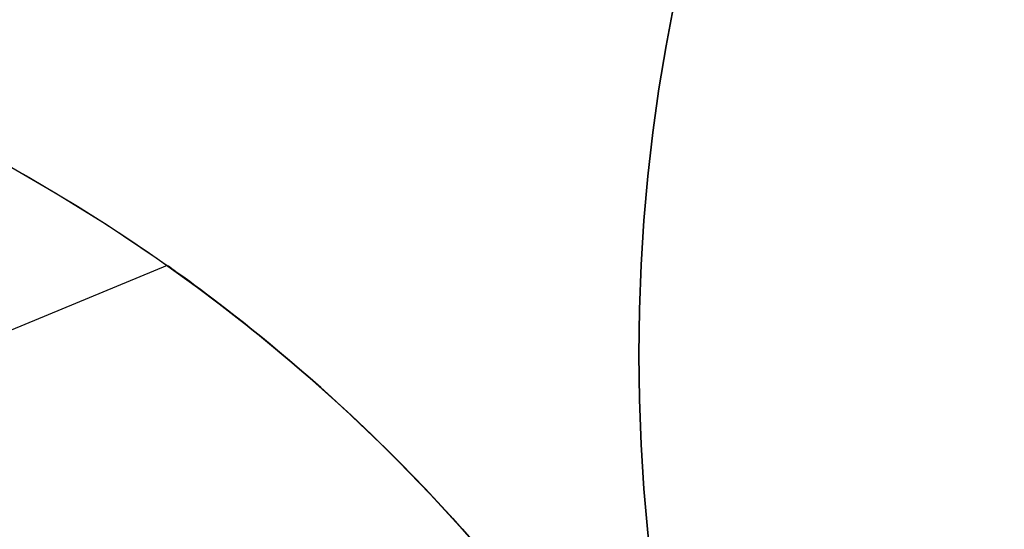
# Model space of a CAD drawing. Extents: x -3378 to 3007, y -425 to 173.
# Tile 231 of 256: x 315.11 to 323.58, y 25.57 to 29.95. Entities that reach past the tile are written whole.
import ezdxf

# ---------------------------------------------------------------- set-up
doc = ezdxf.new("R2010")
doc.units = 0
doc.layers.add('PREDEFINITO', color=7, linetype='CONTINUOUS')

msp = doc.modelspace()

# ---------------------------------------------------------------- linework, layer by layer
at = {"layer": 'PREDEFINITO'}
for p, q in [((314.7597, 28.8381, 3061.5666), (315.1894, 28.6006, 3061.8739)), ((314.9737, 28.7221, 2115), (315.4225, 28.4638, 2115)), ((314.9737, 28.7221, 2589.9994), (315.4225, 28.4638, 2589.9994)), ((314.9737, 28.7221, 2352.4979), (315.4225, 28.4638, 2352.4979)), ((315.1894, 28.6006, 3061.8739), (315.6079, 28.351, 3062.1662)), ((315.4225, 28.4638, 2115), (315.8621, 28.1902, 2115)), ((315.4225, 28.4638, 2589.9994), (315.8621, 28.1902, 2589.9994)), ((315.4225, 28.4638, 2352.4979), (315.8621, 28.1902, 2352.4979)), ((315.6079, 28.351, 3062.1662), (315.8159, 28.22, 3062.3088)), ((315.8159, 28.22, 3062.3088), (316.023, 28.0848, 3062.4488)), ((315.8621, 28.1902, 2115), (316.2921, 27.9016, 2115)), ((315.8621, 28.1902, 2589.9994), (316.2921, 27.9016, 2589.9994)), ((315.8621, 28.1902, 2352.4979), (316.2921, 27.9016, 2352.4979)), ((316.023, 28.0848, 3062.4488), (316.2256, 27.9477, 3062.5839)), ((316.2256, 27.9477, 3062.5839), (316.4271, 27.8065, 3062.7165)), ((316.2921, 27.9016, 2115), (316.7118, 27.5983, 2115)), ((316.2921, 27.9016, 2589.9994), (316.7118, 27.5983, 2589.9994)), ((316.2921, 27.9016, 2352.4979), (316.7118, 27.5983, 2352.4979)), ((316.3792, 27.8405, 2572.0827), (303.2706, 22.4108, 2572.0827)), ((316.3792, 27.8405, 2147.9996), (303.2706, 22.4108, 2147.9996)), ((316.3792, 27.8405, 2996.1658), (303.2706, 22.4108, 2996.1658)), ((316.3792, 27.8405, 2572.0827), (316.3816, 27.8388, 2571.8818)), ((316.3816, 27.8388, 2572.2836), (316.3792, 27.8405, 2572.0827)), ((316.3792, 27.8405, 2147.9996), (316.3816, 27.8388, 2147.7987)), ((316.3816, 27.8388, 2148.2006), (316.3792, 27.8405, 2147.9996)), ((316.3792, 27.8405, 2996.1658), (316.3816, 27.8388, 2995.9649)), ((316.3816, 27.8388, 2996.3667), (316.3792, 27.8405, 2996.1658)), ((316.3816, 27.8388, 2571.8818), (316.3889, 27.8336, 2571.681)), ((316.3889, 27.8336, 2572.4844), (316.3816, 27.8388, 2572.2836)), ((316.3816, 27.8388, 2147.7987), (316.3889, 27.8336, 2147.598)), ((316.3889, 27.8336, 2148.4013), (316.3816, 27.8388, 2148.2006)), ((316.3816, 27.8388, 2995.9649), (316.3889, 27.8336, 2995.7641)), ((316.3889, 27.8336, 2996.5675), (316.3816, 27.8388, 2996.3667)), ((316.3889, 27.8336, 2571.681), (316.401, 27.825, 2571.4806)), ((316.401, 27.825, 2572.6848), (316.3889, 27.8336, 2572.4844)), ((316.3889, 27.8336, 2147.598), (316.401, 27.825, 2147.3976)), ((316.401, 27.825, 2148.6017), (316.3889, 27.8336, 2148.4013)), ((316.3889, 27.8336, 2995.7641), (316.401, 27.825, 2995.5637)), ((316.401, 27.825, 2996.7679), (316.3889, 27.8336, 2996.5675)), ((316.401, 27.825, 2571.4806), (316.418, 27.813, 2571.2808)), ((316.418, 27.813, 2572.8847), (316.401, 27.825, 2572.6848)), ((316.401, 27.825, 2147.3976), (316.418, 27.813, 2147.1977)), ((316.418, 27.813, 2148.8016), (316.401, 27.825, 2148.6017)), ((316.401, 27.825, 2995.5637), (316.418, 27.813, 2995.3638)), ((316.418, 27.813, 2996.9677), (316.401, 27.825, 2996.7679)), ((316.418, 27.813, 2571.2808), (316.4397, 27.7975, 2571.0816)), ((316.4397, 27.7975, 2573.0839), (316.418, 27.813, 2572.8847)), ((316.418, 27.813, 2147.1977), (316.4397, 27.7975, 2146.9985)), ((316.4397, 27.7975, 2149.0008), (316.418, 27.813, 2148.8016)), ((316.418, 27.813, 2995.3638), (316.4397, 27.7975, 2995.1646)), ((316.4397, 27.7975, 2997.1669), (316.418, 27.813, 2996.9677)), ((316.4271, 27.8065, 3062.7165), (316.6274, 27.6611, 3062.8463)), ((316.4397, 27.7975, 2571.0816), (316.466, 27.7786, 2570.8833)), ((316.466, 27.7786, 2573.2821), (316.4397, 27.7975, 2573.0839)), ((316.4397, 27.7975, 2146.9985), (316.466, 27.7786, 2146.8002)), ((316.466, 27.7786, 2149.1991), (316.4397, 27.7975, 2149.0008)), ((316.4397, 27.7975, 2995.1646), (316.466, 27.7786, 2994.9664)), ((316.466, 27.7786, 2997.3652), (316.4397, 27.7975, 2997.1669)), ((316.466, 27.7786, 2570.8833), (316.497, 27.7563, 2570.6861)), ((316.497, 27.7563, 2573.4794), (316.466, 27.7786, 2573.2821)), ((316.466, 27.7786, 2146.8002), (316.497, 27.7563, 2146.603)), ((316.497, 27.7563, 2149.3963), (316.466, 27.7786, 2149.1991)), ((316.466, 27.7786, 2994.9664), (316.497, 27.7563, 2994.7691)), ((316.497, 27.7563, 2997.5624), (316.466, 27.7786, 2997.3652)), ((316.497, 27.7563, 2570.6861), (316.5325, 27.7306, 2570.4899)), ((316.5325, 27.7306, 2573.6755), (316.497, 27.7563, 2573.4794)), ((316.497, 27.7563, 2146.603), (316.5325, 27.7306, 2146.4068)), ((316.5325, 27.7306, 2149.5925), (316.497, 27.7563, 2149.3963)), ((316.497, 27.7563, 2994.7691), (316.5325, 27.7306, 2994.573)), ((316.5325, 27.7306, 2997.7586), (316.497, 27.7563, 2997.5624)), ((316.5325, 27.7306, 2570.4899), (316.5724, 27.7016, 2570.295)), ((316.5724, 27.7016, 2573.8705), (316.5325, 27.7306, 2573.6755)), ((316.5325, 27.7306, 2146.4068), (316.5724, 27.7016, 2146.2119)), ((316.5724, 27.7016, 2149.7874), (316.5325, 27.7306, 2149.5925)), ((316.5325, 27.7306, 2994.573), (316.5724, 27.7016, 2994.378)), ((316.5724, 27.7016, 2997.9535), (316.5325, 27.7306, 2997.7586)), ((316.5724, 27.7016, 2570.295), (316.6165, 27.6691, 2570.1017)), ((316.6165, 27.6691, 2574.0638), (316.5724, 27.7016, 2573.8705)), ((316.5724, 27.7016, 2146.2119), (316.6165, 27.6691, 2146.0186)), ((316.6165, 27.6691, 2149.9807), (316.5724, 27.7016, 2149.7874)), ((316.5724, 27.7016, 2994.378), (316.6165, 27.6691, 2994.1847)), ((316.6165, 27.6691, 2998.1468), (316.5724, 27.7016, 2997.9535)), ((316.6165, 27.6691, 2570.1017), (316.6648, 27.6334, 2569.9101)), ((316.6648, 27.6334, 2574.2554), (316.6165, 27.6691, 2574.0638)), ((316.6165, 27.6691, 2146.0186), (316.6648, 27.6334, 2145.827)), ((316.6648, 27.6334, 2150.1723), (316.6165, 27.6691, 2149.9807)), ((316.6165, 27.6691, 2994.1847), (316.6648, 27.6334, 2993.9932)), ((316.6648, 27.6334, 2998.3384), (316.6165, 27.6691, 2998.1468)), ((316.6274, 27.6611, 3062.8463), (316.8264, 27.5116, 3062.9733)), ((316.6648, 27.6334, 2569.9101), (316.7172, 27.5944, 2569.7203)), ((316.7172, 27.5944, 2574.4452), (316.6648, 27.6334, 2574.2554)), ((316.6648, 27.6334, 2145.827), (316.7172, 27.5944, 2145.6372)), ((316.7172, 27.5944, 2150.3621), (316.6648, 27.6334, 2150.1723)), ((316.6648, 27.6334, 2993.9932), (316.7172, 27.5944, 2993.8033)), ((316.7172, 27.5944, 2998.5283), (316.6648, 27.6334, 2998.3384)), ((316.7118, 27.5983, 2115), (317.1208, 27.2808, 2115)), ((316.7118, 27.5983, 2589.9994), (317.1208, 27.2808, 2589.9994)), ((316.7118, 27.5983, 2352.4979), (317.1208, 27.2808, 2352.4979)), ((316.7172, 27.5944, 2569.7203), (316.7734, 27.552, 2569.5323)), ((316.7734, 27.552, 2574.6332), (316.7172, 27.5944, 2574.4452)), ((316.7172, 27.5944, 2145.6372), (316.7734, 27.552, 2145.4492)), ((316.7734, 27.552, 2150.5501), (316.7172, 27.5944, 2150.3621)), ((316.7172, 27.5944, 2993.8033), (316.7734, 27.552, 2993.6153)), ((316.7734, 27.552, 2998.7162), (316.7172, 27.5944, 2998.5283)), ((316.7734, 27.552, 2569.5323), (316.8334, 27.5063, 2569.3461)), ((316.8334, 27.5063, 2574.8193), (316.7734, 27.552, 2574.6332)), ((316.7734, 27.552, 2145.4492), (316.8334, 27.5063, 2145.2631)), ((316.8334, 27.5063, 2150.7362), (316.7734, 27.552, 2150.5501)), ((316.7734, 27.552, 2993.6153), (316.8334, 27.5063, 2993.4292)), ((316.8334, 27.5063, 2998.9024), (316.7734, 27.552, 2998.7162)), ((316.8264, 27.5116, 3062.9733), (317.0204, 27.3608, 3063.0951)), ((316.8334, 27.5063, 2569.3461), (316.897, 27.4573, 2569.162)), ((316.897, 27.4573, 2575.0034), (316.8334, 27.5063, 2574.8193)), ((316.8334, 27.5063, 2145.2631), (316.897, 27.4573, 2145.0789)), ((316.897, 27.4573, 2150.9204), (316.8334, 27.5063, 2150.7362)), ((316.8334, 27.5063, 2993.4292), (316.897, 27.4573, 2993.2451)), ((316.897, 27.4573, 2999.0865), (316.8334, 27.5063, 2998.9024)), ((316.897, 27.4573, 2569.162), (316.9642, 27.405, 2568.9799)), ((316.9642, 27.405, 2575.1856), (316.897, 27.4573, 2575.0034)), ((316.897, 27.4573, 2145.0789), (316.9642, 27.405, 2144.8968)), ((316.9642, 27.405, 2151.1025), (316.897, 27.4573, 2150.9204)), ((316.897, 27.4573, 2993.2451), (316.9642, 27.405, 2993.0629)), ((316.9642, 27.405, 2999.2686), (316.897, 27.4573, 2999.0865)), ((316.9642, 27.405, 2568.9799), (317.0345, 27.3496, 2568.8005)), ((317.0345, 27.3496, 2575.3649), (316.9642, 27.405, 2575.1856)), ((316.9642, 27.405, 2144.8968), (317.0345, 27.3496, 2144.7174)), ((317.0345, 27.3496, 2151.2819), (316.9642, 27.405, 2151.1025)), ((316.9642, 27.405, 2993.0629), (317.0345, 27.3496, 2992.8836)), ((317.0345, 27.3496, 2999.448), (316.9642, 27.405, 2999.2686)), ((317.0204, 27.3608, 3063.0951), (317.2131, 27.2059, 3063.2141)), ((317.0345, 27.3496, 2568.8005), (317.108, 27.291, 2568.6235)), ((317.108, 27.291, 2575.542), (317.0345, 27.3496, 2575.3649)), ((317.0345, 27.3496, 2144.7174), (317.108, 27.291, 2144.5404)), ((317.108, 27.291, 2151.4589), (317.0345, 27.3496, 2151.2819)), ((317.0345, 27.3496, 2992.8836), (317.108, 27.291, 2992.7065)), ((317.108, 27.291, 2999.625), (317.0345, 27.3496, 2999.448)), ((317.108, 27.291, 2568.6235), (317.1845, 27.2292, 2568.4488)), ((317.1845, 27.2292, 2575.7166), (317.108, 27.291, 2575.542)), ((317.108, 27.291, 2144.5404), (317.1845, 27.2292, 2144.3658)), ((317.1845, 27.2292, 2151.6335), (317.108, 27.291, 2151.4589)), ((317.108, 27.291, 2992.7065), (317.1845, 27.2292, 2992.5319)), ((317.1845, 27.2292, 2999.7997), (317.108, 27.291, 2999.625)), ((317.1208, 27.2808, 2115), (317.5186, 26.9492, 2115)), ((317.1208, 27.2808, 2589.9994), (317.5186, 26.9492, 2589.9994)), ((317.1208, 27.2808, 2352.4979), (317.5186, 26.9492, 2352.4979)), ((317.1845, 27.2292, 2568.4488), (317.2638, 27.1642, 2568.2767)), ((317.2638, 27.1642, 2575.8887), (317.1845, 27.2292, 2575.7166)), ((317.1845, 27.2292, 2144.3658), (317.2638, 27.1642, 2144.1936)), ((317.2638, 27.1642, 2151.8057), (317.1845, 27.2292, 2151.6335)), ((317.1845, 27.2292, 2992.5319), (317.2638, 27.1642, 2992.3598)), ((317.2638, 27.1642, 2999.9718), (317.1845, 27.2292, 2999.7997)), ((317.2131, 27.2059, 3063.2141), (317.4042, 27.0469, 3063.3301)), ((317.2638, 27.1642, 2568.2767), (317.3459, 27.096, 2568.107)), ((317.3459, 27.096, 2576.0584), (317.2638, 27.1642, 2575.8887)), ((317.2638, 27.1642, 2144.1936), (317.3459, 27.096, 2144.024)), ((317.3459, 27.096, 2151.9753), (317.2638, 27.1642, 2151.8057)), ((317.2638, 27.1642, 2992.3598), (317.3459, 27.096, 2992.1901)), ((317.3459, 27.096, 3000.1415), (317.2638, 27.1642, 2999.9718)), ((317.3459, 27.096, 2568.107), (317.4305, 27.0245, 2567.94)), ((317.4305, 27.0245, 2576.2254), (317.3459, 27.096, 2576.0584)), ((317.3459, 27.096, 2144.024), (317.4305, 27.0245, 2143.8569)), ((317.4305, 27.0245, 2152.1424), (317.3459, 27.096, 2151.9753)), ((317.3459, 27.096, 2992.1901), (317.4305, 27.0245, 2992.0231)), ((317.4305, 27.0245, 3000.3085), (317.3459, 27.096, 3000.1415)), ((317.4042, 27.0469, 3063.3301), (317.5938, 26.8839, 3063.4431)), ((317.4305, 27.0245, 2567.94), (317.5176, 26.9499, 2567.7756)), ((317.5176, 26.9499, 2576.3898), (317.4305, 27.0245, 2576.2254)), ((317.4305, 27.0245, 2143.8569), (317.5176, 26.9499, 2143.6925)), ((317.5176, 26.9499, 2152.3067), (317.4305, 27.0245, 2152.1424)), ((317.4305, 27.0245, 2992.0231), (317.5176, 26.9499, 2991.8587)), ((317.5176, 26.9499, 3000.4729), (317.4305, 27.0245, 3000.3085)), ((317.5176, 26.9499, 2567.7756), (317.607, 26.8722, 2567.6139)), ((317.607, 26.8722, 2576.5515), (317.5176, 26.9499, 2576.3898)), ((317.5176, 26.9499, 2143.6925), (317.607, 26.8722, 2143.5309)), ((317.607, 26.8722, 2152.4684), (317.5176, 26.9499, 2152.3067)), ((317.5176, 26.9499, 2991.8587), (317.607, 26.8722, 2991.697)), ((317.607, 26.8722, 3000.6346), (317.5176, 26.9499, 3000.4729)), ((317.5186, 26.9492, 2115), (317.9047, 26.6042, 2115)), ((317.5186, 26.9492, 2589.9994), (317.9047, 26.6042, 2589.9994)), ((317.5186, 26.9492, 2352.4979), (317.9047, 26.6042, 2352.4979)), ((317.5938, 26.8839, 3063.4431), (317.778, 26.7201, 3063.5508)), ((317.607, 26.8722, 2567.6139), (317.6986, 26.7912, 2567.455)), ((317.6986, 26.7912, 2576.7104), (317.607, 26.8722, 2576.5515)), ((317.607, 26.8722, 2143.5309), (317.6986, 26.7912, 2143.372)), ((317.6986, 26.7912, 2152.6273), (317.607, 26.8722, 2152.4684)), ((317.607, 26.8722, 2991.697), (317.6986, 26.7912, 2991.5381)), ((317.6986, 26.7912, 3000.7935), (317.607, 26.8722, 3000.6346)), ((317.6986, 26.7912, 2567.455), (317.7922, 26.7071, 2567.299)), ((317.7922, 26.7071, 2576.8664), (317.6986, 26.7912, 2576.7104)), ((317.6986, 26.7912, 2143.372), (317.7922, 26.7071, 2143.2159)), ((317.7922, 26.7071, 2152.7834), (317.6986, 26.7912, 2152.6273)), ((317.6986, 26.7912, 2991.5381), (317.7922, 26.7071, 2991.3821)), ((317.7922, 26.7071, 3000.9495), (317.6986, 26.7912, 3000.7935)), ((317.778, 26.7201, 3063.5508), (317.9604, 26.5524, 3063.6554)), ((317.7922, 26.7071, 2567.299), (317.8876, 26.6198, 2567.1458)), ((317.8876, 26.6198, 2577.0196), (317.7922, 26.7071, 2576.8664)), ((317.7922, 26.7071, 2143.2159), (317.8876, 26.6198, 2143.0628)), ((317.8876, 26.6198, 2152.9365), (317.7922, 26.7071, 2152.7834)), ((317.7922, 26.7071, 2991.3821), (317.8876, 26.6198, 2991.2289)), ((317.8876, 26.6198, 3001.1027), (317.7922, 26.7071, 3000.9495)), ((317.8876, 26.6198, 2567.1458), (317.9848, 26.5294, 2566.9957)), ((317.9848, 26.5294, 2577.1698), (317.8876, 26.6198, 2577.0196)), ((317.8876, 26.6198, 2143.0628), (317.9848, 26.5294, 2142.9126)), ((317.9848, 26.5294, 2153.0867), (317.8876, 26.6198, 2152.9365)), ((317.8876, 26.6198, 2991.2289), (317.9848, 26.5294, 2991.0787)), ((317.9848, 26.5294, 3001.2528), (317.8876, 26.6198, 3001.1027)), ((317.9047, 26.6042, 2115), (318.2786, 26.246, 2115)), ((317.9047, 26.6042, 2589.9994), (318.2786, 26.246, 2589.9994)), ((317.9047, 26.6042, 2352.4979), (318.2786, 26.246, 2352.4979)), ((317.9604, 26.5524, 3063.6554), (318.141, 26.3807, 3063.7567)), ((317.9848, 26.5294, 2566.9957), (318.0836, 26.4359, 2566.8485)), ((318.0836, 26.4359, 2577.3169), (317.9848, 26.5294, 2577.1698)), ((317.9848, 26.5294, 2142.9126), (318.0836, 26.4359, 2142.7654)), ((318.0836, 26.4359, 2153.2339), (317.9848, 26.5294, 2153.0867)), ((317.9848, 26.5294, 2991.0787), (318.0836, 26.4359, 2990.9316)), ((318.0836, 26.4359, 3001.4), (317.9848, 26.5294, 3001.2528)), ((318.0836, 26.4359, 2566.8485), (318.1838, 26.3392, 2566.7044)), ((318.1838, 26.3392, 2577.461), (318.0836, 26.4359, 2577.3169)), ((318.0836, 26.4359, 2142.7654), (318.1838, 26.3392, 2142.6214)), ((318.1838, 26.3392, 2153.3779), (318.0836, 26.4359, 2153.2339)), ((318.0836, 26.4359, 2990.9316), (318.1838, 26.3392, 2990.7875)), ((318.1838, 26.3392, 3001.5441), (318.0836, 26.4359, 3001.4)), ((318.141, 26.3807, 3063.7567), (318.3197, 26.2052, 3063.8547)), ((318.1838, 26.3392, 2566.7044), (318.2854, 26.2394, 2566.5635)), ((318.2854, 26.2394, 2577.6019), (318.1838, 26.3392, 2577.461)), ((318.1838, 26.3392, 2142.6214), (318.2854, 26.2394, 2142.4805)), ((318.2854, 26.2394, 2153.5188), (318.1838, 26.3392, 2153.3779)), ((318.1838, 26.3392, 2990.7875), (318.2854, 26.2394, 2990.6466)), ((318.2854, 26.2394, 3001.685), (318.1838, 26.3392, 3001.5441)), ((318.2786, 26.246, 2115), (318.64, 25.8752, 2115)), ((318.2786, 26.246, 2589.9994), (318.64, 25.8752, 2589.9994)), ((318.2786, 26.246, 2352.4979), (318.64, 25.8752, 2352.4979)), ((318.2854, 26.2394, 2566.5635), (318.3881, 26.1364, 2566.4259)), ((318.3881, 26.1364, 2577.7396), (318.2854, 26.2394, 2577.6019)), ((318.2854, 26.2394, 2142.4805), (318.3881, 26.1364, 2142.3428)), ((318.3881, 26.1364, 2153.6565), (318.2854, 26.2394, 2153.5188)), ((318.2854, 26.2394, 2990.6466), (318.3881, 26.1364, 2990.5089)), ((318.3881, 26.1364, 3001.8226), (318.2854, 26.2394, 3001.685)), ((318.3197, 26.2052, 3063.8547), (318.4928, 26.0294, 3063.9475)), ((318.3881, 26.1364, 2566.4259), (318.4917, 26.0305, 2566.2917)), ((318.4917, 26.0305, 2577.8738), (318.3881, 26.1364, 2577.7396)), ((318.3881, 26.1364, 2142.3428), (318.4917, 26.0305, 2142.2086)), ((318.4917, 26.0305, 2153.7907), (318.3881, 26.1364, 2153.6565)), ((318.3881, 26.1364, 2990.5089), (318.4917, 26.0305, 2990.3747)), ((318.4917, 26.0305, 3001.9569), (318.3881, 26.1364, 3001.8226)), ((318.4917, 26.0305, 2566.2917), (318.5962, 25.9215, 2566.1607)), ((318.5962, 25.9215, 2578.0047), (318.4917, 26.0305, 2577.8738)), ((318.4917, 26.0305, 2142.2086), (318.5962, 25.9215, 2142.0776)), ((318.5962, 25.9215, 2153.9216), (318.4917, 26.0305, 2153.7907)), ((318.4917, 26.0305, 2990.3747), (318.5962, 25.9215, 2990.2438)), ((318.5962, 25.9215, 3002.0878), (318.4917, 26.0305, 3001.9569)), ((318.4928, 26.0294, 3063.9475), (318.6638, 25.8498, 3064.0369)), ((318.5962, 25.9215, 2566.1607), (318.7016, 25.8094, 2566.0331)), ((318.7016, 25.8094, 2578.1323), (318.5962, 25.9215, 2578.0047)), ((318.5962, 25.9215, 2142.0776), (318.7016, 25.8094, 2141.9501)), ((318.7016, 25.8094, 2154.0492), (318.5962, 25.9215, 2153.9216)), ((318.5962, 25.9215, 2990.2438), (318.7016, 25.8094, 2990.1162)), ((318.7016, 25.8094, 3002.2154), (318.5962, 25.9215, 3002.0878)), ((318.64, 25.8752, 2115), (318.9884, 25.4921, 2115)), ((318.64, 25.8752, 2589.9994), (318.9884, 25.4921, 2589.9994)), ((318.64, 25.8752, 2352.4979), (318.9884, 25.4921, 2352.4979)), ((318.6638, 25.8498, 3064.0369), (318.8327, 25.6666, 3064.1229)), ((318.7016, 25.8094, 2566.0331), (318.8076, 25.6941, 2565.9089)), ((318.8076, 25.6941, 2578.2565), (318.7016, 25.8094, 2578.1323)), ((318.7016, 25.8094, 2141.9501), (318.8076, 25.6941, 2141.8259)), ((318.8076, 25.6941, 2154.1734), (318.7016, 25.8094, 2154.0492)), ((318.7016, 25.8094, 2990.1162), (318.8076, 25.6941, 2989.992)), ((318.8076, 25.6941, 3002.3396), (318.7016, 25.8094, 3002.2154)), ((318.8076, 25.6941, 2565.9089), (318.9143, 25.5758, 2565.7882)), ((318.9143, 25.5758, 2578.3772), (318.8076, 25.6941, 2578.2565)), ((318.8076, 25.6941, 2141.8259), (318.9143, 25.5758, 2141.7051)), ((318.9143, 25.5758, 2154.2942), (318.8076, 25.6941, 2154.1734)), ((318.8076, 25.6941, 2989.992), (318.9143, 25.5758, 2989.8713)), ((318.9143, 25.5758, 3002.4603), (318.8076, 25.6941, 3002.3396)), ((318.8327, 25.6666, 3064.1229), (318.9992, 25.4797, 3064.2054)), ((318.9143, 25.5758, 2565.7882), (319.0214, 25.4543, 2565.671)), ((319.0214, 25.4543, 2578.4944), (318.9143, 25.5758, 2578.3772)), ((318.9143, 25.5758, 2141.7051), (319.0214, 25.4543, 2141.5879)), ((319.0214, 25.4543, 2154.4114), (318.9143, 25.5758, 2154.2942)), ((318.9143, 25.5758, 2989.8713), (319.0214, 25.4543, 2989.7541)), ((319.0214, 25.4543, 3002.5775), (318.9143, 25.5758, 3002.4603))]:
    msp.add_line(p, q, dxfattribs=at)
at = {"layer": 'PREDEFINITO', "extrusion": (-1.98052e-14, -8.20358e-15, -1)}
for centre in [(-335.4343, 27.0743, -1255), (-335.4343, 27.0743, -1235), (-335.4343, 27.0743, -1245)]:
    msp.add_circle(centre, 15, dxfattribs=at)
at = {"layer": 'PREDEFINITO'}
for centre in [(335.4343, 27.0743, 1255), (335.4343, 27.0743, 3155), (335.4343, 27.0743, 2205)]:
    msp.add_circle(centre, 15, dxfattribs=at)
at = {"layer": 'PREDEFINITO', "extrusion": (1.98052e-14, 8.20358e-15, -1)}
for centre in [(-335.4343, 27.0743, -3155), (-335.4343, 27.0743, -3175), (-335.4343, 27.0743, -3165)]:
    msp.add_circle(centre, 15, dxfattribs=at)

doc.saveas('drawing.dxf')
